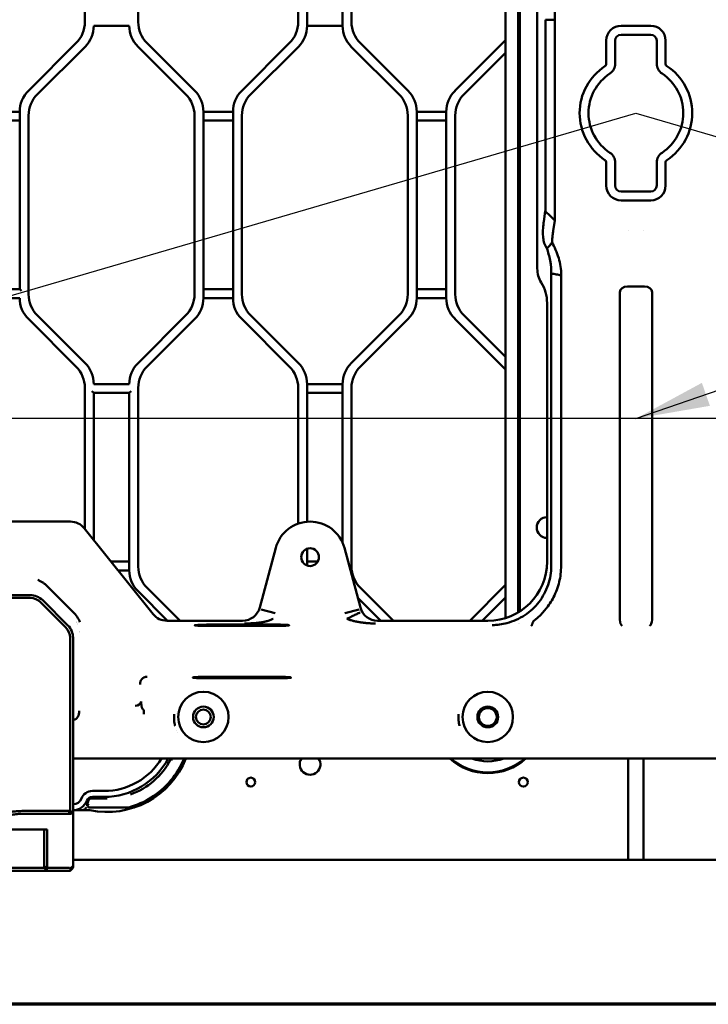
# Model space of a CAD drawing. Header units: millimetres. Extents: x 0 to 14369, y -869 to 2970.
# Tile 8 of 256: x 434 to 667, y 100 to 433. Entities that reach past the tile are written whole.
import ezdxf

# ---------------------------------------------------------------- set-up
doc = ezdxf.new("R2010")
doc.units = ezdxf.units.MM
doc.header["$LTSCALE"] = 10
doc.layers.get('0').update_dxf_attribs({"lineweight": 25})
for name, color, linetype, lineweight in [('Rahmen (ISO)', 7, 'Continuous', 70), ('Sichtbar (ISO)', 7, 'Continuous', 50), ('Skizziergeometrie (ISO)', 7, 'Continuous', 25), ('Symbol (ISO)', 7, 'Continuous', 25)]:
    doc.layers.add(name, color=color, linetype=linetype, lineweight=lineweight)
doc.styles.add('Notiztext (DIN)', font='isocpeur.ttf')
doc.dimstyles.new('Standard - Methode 2a (DIN)$7', dxfattribs={"dimscale": 10, "dimtxt": 3.5, "dimasz": 2.5, "dimexe": 3.175, "dimexo": 0.8, "dimgap": 0.8, "dimtad": 1, "dimtih": 1, "dimtoh": 1, "dimrnd": 1e-08, "dimtxsty": 'Notiztext (DIN)', "dimcen": 0.09, "dimdle": 10, "dimclrd": 256, "dimclre": 256, "dimclrt": 256, "dimazin": 2, "dimtfac": 1, "dimtmove": 0, "dimatfit": 3, "dimfxl": 1, "dimtolj": 1, "dimlwd": -1, "dimlwe": -1, "dimarcsym": 0})

# ---------------------------------------------------------------- blocks, each defined once
blk = doc.blocks.new('Ränder Vorgaberahmen')
at = {"layer": 'Rahmen (ISO)', "flags": 128}
blk.add_lwpolyline([(10, 10), (10, 287), (410, 287), (410, 10), (10, 10)], dxfattribs=at)

msp = doc.modelspace()

# ---------------------------------------------------------------- linework, layer by layer
at = {"layer": 'Sichtbar (ISO)'}
for p, q in [((456.235, 492.307), (456.235, 431.834)), ((456.235, 431.834), (456.235, 492.307)), ((474.235, 431.834), (474.235, 492.307)), ((474.235, 492.307), (474.235, 431.834)), ((528.235, 492.307), (528.235, 431.834)), ((528.235, 431.834), (528.235, 492.307)), ((531.235, 430.591), (531.235, 493.55)), ((531.235, 493.55), (531.235, 430.591)), ((543.235, 493.55), (543.235, 430.591)), ((543.235, 430.591), (543.235, 493.55)), ((546.235, 431.834), (546.235, 492.307)), ((546.235, 492.307), (546.235, 431.834)), ((603.086, 482.426), (603.086, 232.759)), ((598.235, 481.182), (598.235, 230.488)), ((598.235, 230.488), (598.235, 481.182)), ((602.435, 232.356), (602.435, 482.172)), ((602.435, 482.172), (602.435, 232.356)), ((608.935, 453.605), (608.935, 348.536)), ((611.703, 369.535), (611.703, 432.635)), ((611.703, 432.635), (614.869, 432.635)), ((614.869, 432.635), (614.869, 369.506)), ((459.235, 430.591), (471.235, 430.591)), ((531.235, 430.591), (543.235, 430.591)), ((543.235, 430.591), (531.235, 430.591)), ((647.235, 430.571), (637.235, 430.571)), ((637.235, 427.571), (647.235, 427.571)), ((453.306, 424.763), (437.163, 408.621)), ((437.163, 408.621), (453.306, 424.763)), ((440.163, 407.378), (456.306, 423.52)), ((440.163, 407.378), (456.306, 423.52)), ((474.163, 423.52), (490.306, 407.378)), ((474.163, 423.52), (490.306, 407.378)), ((493.306, 408.621), (477.163, 424.763)), ((477.163, 424.763), (493.306, 408.621)), ((525.306, 424.763), (509.163, 408.621)), ((509.163, 408.621), (525.306, 424.763)), ((512.163, 407.378), (528.306, 423.52)), ((528.306, 423.52), (512.163, 407.378)), ((546.163, 423.52), (562.306, 407.378)), ((562.306, 407.378), (546.163, 423.52)), ((565.306, 408.621), (549.163, 424.763)), ((549.163, 424.763), (565.306, 408.621)), ((598.235, 425.692), (581.163, 408.621)), ((581.163, 408.621), (598.235, 425.692)), ((632.235, 417.774), (632.235, 425.571)), ((635.235, 425.571), (635.235, 417.774)), ((649.235, 417.774), (649.235, 425.571)), ((652.235, 425.571), (652.235, 417.774)), ((584.163, 407.378), (598.235, 421.449)), ((598.235, 421.449), (584.163, 407.378)), ((434.235, 401.55), (424.235, 401.55)), ((424.235, 401.55), (434.235, 401.55)), ((434.235, 401.55), (434.235, 341.591)), ((434.235, 341.591), (434.235, 401.55)), ((437.235, 339.834), (437.235, 400.307)), ((437.235, 339.834), (437.235, 400.307)), ((493.235, 400.307), (493.235, 339.834)), ((493.235, 400.307), (493.235, 339.834)), ((496.235, 338.591), (496.235, 401.55)), ((506.235, 401.55), (496.235, 401.55)), ((496.235, 401.55), (496.235, 338.591)), ((496.235, 401.55), (506.235, 401.55)), ((506.235, 401.55), (506.235, 338.591)), ((506.235, 338.591), (506.235, 401.55)), ((509.235, 339.834), (509.235, 400.307)), ((509.235, 400.307), (509.235, 339.834)), ((565.235, 400.307), (565.235, 339.834)), ((565.235, 339.834), (565.235, 400.307)), ((568.235, 338.591), (568.235, 401.55)), ((578.235, 401.55), (568.235, 401.55)), ((568.235, 401.55), (568.235, 338.591)), ((568.235, 401.55), (578.235, 401.55)), ((578.235, 401.55), (578.235, 338.591)), ((578.235, 338.591), (578.235, 401.55)), ((581.235, 339.834), (581.235, 400.307)), ((581.235, 400.307), (581.235, 339.834)), ((424.235, 398.55), (434.235, 398.55)), ((434.235, 398.55), (424.235, 398.55)), ((496.235, 398.55), (506.235, 398.55)), ((506.235, 398.55), (496.235, 398.55)), ((568.235, 398.55), (578.235, 398.55)), ((578.235, 398.55), (568.235, 398.55)), ((632.235, 376.571), (632.235, 384.367)), ((635.235, 384.367), (635.235, 376.571)), ((649.235, 376.571), (649.235, 384.367)), ((652.235, 384.367), (652.235, 376.571)), ((647.235, 374.571), (637.235, 374.571)), ((637.235, 371.571), (647.235, 371.571)), ((611.145, 364.463), (611.646, 367.939)), ((611.646, 367.939), (613.353, 366.25)), ((613.353, 366.25), (614.812, 364.808)), ((614.812, 364.808), (614.311, 361.332)), ((639.635, 361.33), (639.635, 361.332)), ((644.835, 361.332), (644.835, 361.33)), ((434.235, 341.591), (424.235, 341.591)), ((434.835, 340.991), (434.235, 341.591)), ((506.235, 341.591), (496.235, 341.591)), ((496.235, 341.591), (506.235, 341.591)), ((578.235, 341.591), (568.235, 341.591)), ((568.235, 341.591), (578.235, 341.591)), ((613.65, 248.133), (613.65, 342.538)), ((616.977, 248.133), (616.977, 342.538)), ((636.797, 340.611), (636.797, 229.917)), ((639.626, 342.535), (639.626, 342.535)), ((644.874, 342.536), (644.874, 342.536)), ((645.055, 342.536), (645.096, 342.535)), ((647.672, 229.917), (647.672, 340.611)), ((424.235, 338.591), (434.235, 338.591)), ((496.235, 338.591), (506.235, 338.591)), ((506.235, 338.591), (496.235, 338.591)), ((568.235, 338.591), (578.235, 338.591)), ((578.235, 338.591), (568.235, 338.591)), ((612.235, 249.549), (612.235, 336.897)), ((456.306, 316.621), (440.163, 332.763)), ((456.306, 316.621), (440.163, 332.763)), ((490.306, 332.763), (474.163, 316.621)), ((490.306, 332.763), (474.163, 316.621)), ((528.306, 316.621), (512.163, 332.763)), ((512.163, 332.763), (528.306, 316.621)), ((562.306, 332.763), (546.163, 316.621)), ((546.163, 316.621), (562.306, 332.763)), ((598.235, 318.692), (584.163, 332.763)), ((584.163, 332.763), (598.235, 318.692)), ((437.163, 331.52), (453.306, 315.378)), ((437.163, 331.52), (453.306, 315.378)), ((477.163, 315.378), (493.306, 331.52)), ((493.306, 331.52), (477.163, 315.378)), ((509.163, 331.52), (525.306, 315.378)), ((525.306, 315.378), (509.163, 331.52)), ((549.163, 315.378), (565.306, 331.52)), ((565.306, 331.52), (549.163, 315.378)), ((581.163, 331.52), (598.235, 314.449)), ((598.235, 314.449), (581.163, 331.52)), ((471.235, 309.55), (459.235, 309.55)), ((531.235, 263.029), (531.235, 309.55)), ((543.235, 309.55), (531.235, 309.55)), ((531.235, 309.55), (531.235, 263.029)), ((531.235, 309.55), (543.235, 309.55)), ((543.235, 309.55), (543.235, 255.866)), ((543.235, 255.866), (543.235, 309.55)), ((456.235, 308.307), (456.235, 260.571)), ((456.235, 308.307), (456.235, 260.571)), ((458.635, 307.15), (459.235, 306.55)), ((459.235, 256.821), (459.235, 306.55)), ((459.235, 306.55), (459.235, 256.821)), ((459.235, 306.55), (471.235, 306.55)), ((471.235, 306.55), (471.835, 307.15)), ((471.235, 306.55), (471.235, 246.591)), ((471.235, 246.591), (471.235, 306.55)), ((474.235, 247.834), (474.235, 308.307)), ((474.235, 308.307), (474.235, 247.834)), ((528.235, 308.307), (528.235, 262.384)), ((528.235, 262.384), (528.235, 308.307)), ((531.235, 306.55), (543.235, 306.55)), ((543.235, 306.55), (531.235, 306.55)), ((546.235, 247.834), (546.235, 308.307)), ((546.235, 308.307), (546.235, 247.834)), ((451.355, 263.071), (328.427, 263.071)), ((479.231, 231.825), (456.033, 260.822)), ((520.643, 254.176), (515.242, 234.017)), ((531.235, 248.242), (531.235, 253.899)), ((531.235, 253.899), (531.235, 248.242)), ((549.227, 234.017), (543.826, 254.176)), ((471.235, 249.591), (465.018, 249.591)), ((465.018, 249.591), (471.235, 249.591)), ((534.845, 249.591), (531.235, 249.591)), ((531.235, 249.591), (534.845, 249.591)), ((467.418, 246.591), (471.235, 246.591)), ((471.235, 246.591), (467.418, 246.591)), ((443.538, 241.231), (452.402, 232.367)), ((474.163, 239.52), (484.108, 229.576)), ((484.108, 229.576), (474.163, 239.52)), ((488.35, 229.576), (477.163, 240.763)), ((477.163, 240.763), (488.35, 229.576)), ((560.35, 229.576), (549.163, 240.763)), ((549.163, 240.763), (560.35, 229.576)), ((598.235, 241.692), (586.119, 229.576)), ((586.119, 229.576), (598.235, 241.692)), ((437.749, 238.271), (346.72, 238.271)), ((437.749, 237.271), (346.72, 237.271)), ((450.477, 228.028), (441.992, 236.513)), ((548.334, 237.349), (556.108, 229.576)), ((556.108, 229.576), (548.334, 237.349)), ((590.361, 229.576), (598.235, 237.449)), ((598.235, 237.449), (590.361, 229.576)), ((441.285, 235.806), (449.77, 227.321)), ((448.656, 236.113), (448.656, 236.113)), ((448.656, 236.113), (448.656, 236.113)), ((450.777, 233.992), (450.777, 233.992)), ((450.777, 233.992), (450.777, 233.992)), ((515.695, 233.427), (520.518, 232.134)), ((548.774, 233.427), (543.951, 232.134)), ((509.454, 229.576), (483.909, 229.576)), ((592.262, 229.576), (555.015, 229.576)), ((497.235, 228.266), (521.235, 228.266)), ((521.235, 227.847), (497.235, 227.847)), ((602.435, 228.811), (602.435, 228.814)), ((602.435, 228.814), (602.435, 228.811)), ((603.086, 228.813), (603.086, 228.81)), ((451.235, 189.094), (451.235, 223.785)), ((452.235, 189.094), (452.235, 223.785)), ((497.235, 210.628), (521.235, 210.628)), ((521.235, 210.146), (497.235, 210.146)), ((476.184, 199.42), (476.184, 198.006)), ((487.235, 198.282), (487.235, 198.296)), ((451.235, 189.094), (451.235, 187.946)), ((451.235, 186.408), (451.235, 187.946)), ((451.235, 185.261), (451.235, 186.408)), ((452.235, 189.094), (452.235, 188.52)), ((452.235, 186.982), (452.235, 188.52)), ((452.235, 185.261), (452.235, 186.982)), ((451.235, 175.07), (451.235, 185.261)), ((452.235, 175.07), (452.235, 185.261)), ((452.235, 183.071), (832.235, 183.071)), ((639.635, 148.771), (639.635, 183.071)), ((644.835, 183.071), (644.835, 148.771)), ((485.117, 182.671), (485.788, 182.671)), ((485.788, 182.671), (485.117, 182.671)), ((451.235, 165.481), (451.235, 175.07)), ((452.235, 164.491), (452.235, 175.07)), ((458.773, 172.071), (462.735, 172.071)), ((458.773, 170.071), (462.735, 170.071)), ((457.97, 166.513), (470.858, 166.513)), ((470.858, 166.513), (457.97, 166.513)), ((463.735, 169.571), (458.419, 169.571)), ((458.419, 169.571), (463.735, 169.571)), ((470.858, 166.513), (472.999, 166.513)), ((472.999, 166.513), (470.858, 166.513)), ((450.821, 165.331), (435.935, 165.331)), ((435.935, 164.395), (450.986, 164.395)), ((452.235, 165.571), (457.907, 165.571)), ((452.235, 164.491), (452.235, 146.529)), ((425.935, 159.071), (435.935, 159.071)), ((443.535, 159.071), (435.935, 159.071)), ((442.535, 146.778), (442.535, 159.071)), ((443.535, 159.071), (443.535, 146.071)), ((442.535, 146.778), (442.535, 146.071)), ((443.388, 145.924), (442.535, 146.778)), ((452.059, 146.602), (451.41, 145.953)), ((644.835, 148.771), (452.235, 148.771)), ((452.235, 146.529), (452.235, 146.319)), ((832.235, 148.771), (639.635, 148.771)), ((424.935, 145.071), (443.535, 145.071)), ((425.935, 146.071), (442.535, 146.071)), ((442.535, 146.071), (443.388, 145.217)), ((443.388, 145.924), (443.535, 146.071)), ((443.388, 145.217), (443.388, 145.924)), ((443.535, 145.071), (443.388, 145.217)), ((450.986, 146.071), (443.535, 146.071)), ((450.986, 145.071), (443.535, 145.071)), ((451.381, 145.922), (451.381, 145.219)), ((451.41, 145.246), (452.059, 145.895))]:
    msp.add_line(p, q, dxfattribs=at)
for centre, radius in [((532.235, 251.071), 3), ((496.235, 197.071), 8.5), ((592.235, 197.071), 8.5), ((496.235, 197.071), 3.5), ((592.235, 197.071), 3.5), ((592.235, 197.071), 3), ((496.235, 197.071), 2.5), ((512.235, 175.071), 1.5), ((604.235, 175.071), 1.5)]:
    msp.add_circle(centre, radius, dxfattribs=at)
for centre, radius, start, end in [((446.235, 431.834), 10, 315, 0), ((446.235, 431.834), 10, 315, 0), ((449.235, 430.591), 10, 315, 0), ((449.235, 430.591), 10, 315, 0), ((481.235, 430.591), 10, 180, 225), ((481.235, 430.591), 10, 180, 225), ((484.235, 431.834), 10, 180, 225), ((484.235, 431.834), 10, 180, 225), ((518.235, 431.834), 10, 315, 0), ((518.235, 431.834), 10, 315, 0), ((521.235, 430.591), 10, 315, 0), ((521.235, 430.591), 10, 315, 0), ((553.235, 430.591), 10, 180, 225), ((553.235, 430.591), 10, 180, 225), ((556.235, 431.834), 10, 180, 225), ((556.235, 431.834), 10, 180, 225), ((637.235, 425.571), 5, 90, 180), ((647.235, 425.571), 5, 0, 90), ((637.235, 425.571), 2, 90, 179.99999), ((647.235, 425.571), 2, 0, 90), ((642.235, 401.071), 19, 123.36701, 236.63299), ((631.235, 417.774), 1, 303.36701, 0), ((631.235, 417.774), 4, 303.99093, 0), ((653.235, 417.774), 4, 180, 236.63299), ((653.235, 417.774), 1, 180, 234.64979), ((642.235, 401.071), 19, 303.45549, 56.73738), ((642.235, 401.071), 16, 123.21103, 236.78896), ((642.235, 401.071), 16, 303.36701, 56.63299), ((444.235, 401.55), 10, 135, 180), ((444.235, 401.55), 10, 135, 180), ((447.235, 400.307), 10, 135, 180), ((447.235, 400.307), 10, 135, 180), ((483.235, 400.307), 10, 0, 45), ((483.235, 400.307), 10, 0, 45), ((486.235, 401.55), 10, 0, 45), ((486.235, 401.55), 10, 0, 45), ((516.235, 401.55), 10, 135, 180), ((516.235, 401.55), 10, 135, 180), ((519.235, 400.307), 10, 135, 180), ((519.235, 400.307), 10, 135, 180), ((555.235, 400.307), 10, 0, 45), ((555.235, 400.307), 10, 0, 45), ((558.235, 401.55), 10, 0, 45), ((558.235, 401.55), 10, 0, 45), ((588.235, 401.55), 10, 135, 180), ((588.235, 401.55), 10, 135, 180), ((591.235, 400.307), 10, 135, 180), ((591.235, 400.307), 10, 135, 180), ((631.235, 384.367), 4, 0, 56.00909), ((653.235, 384.367), 4, 123.36701, 180), ((631.235, 384.367), 1, 0, 56.63299), ((653.235, 384.367), 1, 121.68609, 180), ((637.235, 376.571), 5, 180, 270), ((637.235, 376.571), 2, 180, 270), ((647.235, 376.571), 2, 270, 0), ((647.235, 376.571), 5, 270, 0), ((447.235, 339.834), 10, 180, 225), ((447.235, 339.834), 10, 180, 225), ((483.235, 339.834), 10, 315, 0), ((483.235, 339.834), 10, 315, 0), ((519.235, 339.834), 10, 180, 225), ((519.235, 339.834), 10, 180, 225), ((555.235, 339.834), 10, 315, 0), ((555.235, 339.834), 10, 315, 0), ((591.235, 339.834), 10, 180, 225), ((591.235, 339.834), 10, 180, 225), ((444.235, 338.591), 10, 180, 225), ((444.235, 338.591), 10, 180, 225), ((486.235, 338.591), 10, 315, 0), ((486.235, 338.591), 10, 315, 0), ((516.235, 338.591), 10, 180, 225), ((516.235, 338.591), 10, 180, 225), ((558.235, 338.591), 10, 315, 0), ((558.235, 338.591), 10, 315, 0), ((588.235, 338.591), 10, 180, 225), ((588.235, 338.591), 10, 180, 225), ((449.235, 309.55), 10, 0, 45), ((449.235, 309.55), 10, 0, 45), ((481.235, 309.55), 10, 135, 180), ((481.235, 309.55), 10, 135, 180), ((521.235, 309.55), 10, 0, 45), ((521.235, 309.55), 10, 0, 45), ((553.235, 309.55), 10, 135, 180), ((553.235, 309.55), 10, 135, 180), ((446.235, 308.307), 10, 0, 45), ((446.235, 308.307), 10, 0, 45), ((484.235, 308.307), 10, 135, 180), ((484.235, 308.307), 10, 135, 180), ((518.235, 308.307), 10, 0, 45), ((518.235, 308.307), 10, 0, 45), ((556.235, 308.307), 10, 135, 180), ((556.235, 308.307), 10, 135, 180), ((532.235, 251.071), 12, 15, 165), ((612.235, 261.071), 3.5, 90, 270), ((612.235, 261.071), 3.5, 90, 270), ((481.235, 246.591), 10, 180, 225), ((481.235, 246.591), 10, 180, 225), ((484.235, 247.834), 10, 180, 225), ((484.235, 247.834), 10, 180, 225), ((556.235, 247.834), 10, 180, 225), ((556.235, 247.834), 10, 180, 225), ((437.749, 232.271), 6, 45, 90), ((437.749, 232.271), 5, 45, 90), ((446.235, 223.785), 5, 0, 45), ((446.235, 223.785), 6, 0, 45), ((452.235, 223.571), 5.5, 76.87923, 76.88058), ((452.235, 223.571), 5.5, 76.87923, 76.88058), ((452.235, 223.571), 5, 72.73789, 72.74086), ((452.235, 223.571), 3, 46.56699, 46.56877), ((496.235, 197.071), 9, 171.25736, 171.29791), ((496.235, 197.071), 9, 171.25736, 171.29791), ((496.235, 197.071), 9, 8.70636, 8.74432), ((496.235, 197.071), 9, 8.70636, 8.74432), ((462.735, 194.571), 24.5, 355.517, 355.52373), ((463.735, 193.571), 24, 355.51437, 355.51708), ((463.735, 193.571), 24, 355.51437, 355.51708), ((463.735, 193.571), 28.6, 258.24311, 338.4611), ((462.735, 194.571), 22.5, 270, 329.26213), ((462.735, 194.571), 24.5, 270, 332.00544), ((463.735, 193.571), 28, 301.99708, 337.97569), ((463.735, 193.571), 28, 301.99708, 337.97569), ((463.735, 193.571), 24, 332.98867, 334.05552), ((463.735, 193.571), 24, 332.98867, 334.05552), ((532.235, 181.071), 3.5, 145.1501, 34.8499), ((532.235, 181.071), 3.5, 145.1501, 34.8499), ((592.235, 197.071), 19, 227.4631, 312.5369), ((592.235, 197.071), 18.76, 228.26818, 311.73182), ((592.235, 197.071), 18.76, 228.26818, 311.73182), ((592.235, 197.071), 15, 248.96053, 291.03947), ((592.235, 197.071), 15, 248.96053, 291.03947), ((463.735, 193.571), 24, 289.1603, 332.98867), ((463.735, 193.571), 24, 289.16678, 332.98867), ((458.773, 168.071), 4, 90, 159.07517), ((458.773, 168.071), 2, 90, 159.07517), ((471.809, 170.333), 0.6, 109.1603, 109.32661), ((463.735, 193.571), 24, 289.16362, 289.16678), ((452.235, 170.571), 3, 270, 339.07517), ((452.235, 170.571), 5, 270, 339.07517), ((470.858, 167.113), 0.6, 270, 285.06855), ((470.858, 167.113), 0.6, 270, 285.06855), ((450.986, 145.471), 0.6, 48.83032, 90), ((450.986, 145.671), 0.6, 270, 311.16968), ((450.986, 145.671), 0.6, 311.16968, 315), ((451.635, 146.319), 0.6, 315, 0)]:
    msp.add_arc(centre, radius, start, end, dxfattribs=at)
for centre, major_axis, ratio, start_param, end_param in [((616.946, 348.689), (-1.215, -8.437), 0.9385552, 4.8646179, 5.4468703), ((600.218, 336.668), (1.822, 12.655), 0.9385552, 4.8646178, 5.4468703), ((639.626, 340.535), (-2.826, 0.148), 0.7066218, 4.823319, 6.3196), ((644.843, 340.535), (2.826, 0.148), 0.7066218, 6.2468252, 7.7275097), ((451.347, 257.062), (2.604, 5.417), 0.9983138, 5.835934, 6.7305544), ((592.207, 249.603), (14.181, -14.181), 0.9972647, 5.4991567, 7.0672139), ((509.442, 235.584), (-3.661, 4.77), 0.9978252, 2.4881454, 3.79504), ((555.028, 235.584), (3.661, 4.77), 0.9978252, 2.4881454, 3.79504), ((483.918, 235.584), (-2.604, -5.417), 0.9983138, 5.8358162, 6.7304027), ((637.626, 229.902), (0.052, -2), 0.4138119, 4.693879, 6.2199898), ((646.843, 229.902), (-0.052, -2), 0.4138119, 0.0631955, 1.5893062), ((497.235, 228.056), (-4, 0), 0.0524078, 4.712389, 7.8539816), ((521.235, 228.056), (-4, 0), 0.0524078, 1.5707963, 4.712389), ((473.188, 202.263), (1.997, 0.105), 0.7066218, 4.6753742, 6.2091541), ((453.763, 197.176), (0.0075, -0.0985), 0.6924122, 6.175462, 7.4279958), ((466.172, 187.973), (22.736, 9.899), 0.8829425, 4.5454955, 4.879449), ((453.037, 170.253), (-1.859, -4.697), 0.9179716, 1.4479606, 1.6406697), ((453.321, 170.12), (1.868, 4.507), 0.886251, 4.6031408, 4.8026863), ((450.986, 165.261), (0, -0.866), 0.6932373, 6.2831518, 6.4564347), ((451.635, 165.105), (0.598, -0.618), 0.0706604, 5.5704175, 6.356029), ((451.635, 145.329), (0.554, 1.338), 0.1715729, 5.8904877, 6.676023), ((451.635, 145.329), (0.554, 1.338), 0.1715729, 5.7279146, 5.8904877), ((451.638, 146.319), (0.051, -0.596), 0.9970634, 1.4846806, 1.6477292), ((450.986, 144.681), (0.554, 1.338), 0.1715729, 0.3927076, 0.4595507)]:
    msp.add_ellipse(centre, major_axis=major_axis, ratio=ratio, start_param=start_param, end_param=end_param, dxfattribs=at)
for points, knots in [([(614.812, 437.333), (614.821, 437.159), (614.837, 436.913), (614.865, 436.293), (614.877, 435.922), (614.887, 435.084), (614.885, 434.622), (614.876, 433.649), (614.869, 433.143), (614.869, 432.635)], [-0.30603638, -0.30603638, -0.30603638, -0.30603638, -0.22974126, -0.22974126, -0.15302625, -0.15302625, -0.07630703, -0.07630703, -0.000001, -0.000001, -0.000001, -0.000001]), ([(611.646, 367.939), (611.664, 368.084), (611.679, 368.287), (611.689, 368.555), (611.699, 368.823), (611.704, 369.155), (611.703, 369.535)], [0, 0, 0, 0, 0.5, 0.5, 0.5, 0.99999585, 0.99999585, 0.99999585, 0.99999585]), ([(614.869, 369.506), (614.869, 368.998), (614.876, 368.492), (614.885, 367.519), (614.887, 367.057), (614.877, 366.219), (614.865, 365.848), (614.837, 365.228), (614.821, 364.982), (614.812, 364.808)], [-0.30604565, -0.30604565, -0.30604565, -0.30604565, -0.22973929, -0.22973929, -0.15301662, -0.15301662, -0.07630059, -0.07630059, -0.000001, -0.000001, -0.000001, -0.000001]), ([(610.909, 362.252), (610.946, 362.707), (610.984, 363.12), (611.064, 363.864), (611.104, 364.175), (611.145, 364.463)], [-0.2557692, -0.2557692, -0.2557692, -0.2557692, -0.12639908, -0.12639908, -0.000001, -0.000001, -0.000001, -0.000001]), ([(611.967, 355.769), (611.796, 356.03), (611.631, 356.335), (611.351, 357.023), (611.252, 357.335), (611.014, 358.252), (610.932, 358.852), (610.808, 360.36), (610.84, 361.359), (610.909, 362.252)], [-0.52044928, -0.52044928, -0.52044928, -0.52044928, -0.44149976, -0.44149976, -0.37619178, -0.37619178, -0.24320701, -0.24320701, -0.00029964, -0.00029964, -0.00029964, -0.00029964]), ([(614.314, 361.332), (614.241, 360.893), (614.171, 360.344), (614.038, 359.035), (613.976, 358.279), (613.918, 357.431)], [0.00012282, 0.00012282, 0.00012282, 0.00012282, 0.19145634, 0.19145634, 0.38249173, 0.38249173, 0.38249173, 0.38249173]), ([(612.183, 355.417), (612.406, 355.606), (612.746, 355.889), (613.283, 356.515), (613.423, 356.693), (613.683, 357.059), (613.803, 357.244), (613.918, 357.431)], [0.000001, 0.000001, 0.000001, 0.000001, 0.07544363, 0.07544363, 0.10453686, 0.10453686, 0.13386958, 0.13386958, 0.13386958, 0.13386958]), ([(613.918, 357.431), (614.328, 356.671), (614.739, 355.838), (615.503, 354.048), (615.86, 353.086), (616.417, 351.173), (616.635, 350.236), (616.931, 348.291), (617.006, 347.301), (617, 346.281)], [0.00000262, 0.00000262, 0.00000262, 0.00000262, 0.18139082, 0.18139082, 0.36124359, 0.36124359, 0.51651495, 0.51651495, 0.67153869, 0.67153869, 0.67153869, 0.67153869]), ([(612.183, 355.417), (612.16, 355.457), (612.136, 355.496), (612.113, 355.536), (612.089, 355.575), (612.065, 355.614), (612.04, 355.653), (612.016, 355.692), (611.992, 355.73), (611.967, 355.769)], [0, 0, 0, 0, 0.33333333, 0.33333333, 0.33333333, 0.66666667, 0.66666667, 0.66666667, 0.99950082, 0.99950082, 0.99950082, 0.99950082]), ([(613.671, 346.875), (613.69, 348.026), (613.599, 349.499), (612.981, 352.776), (612.593, 354.153), (612.183, 355.417)], [0.000001, 0.000001, 0.000001, 0.000001, 0.18075018, 0.18075018, 0.33597407, 0.33597407, 0.33597407, 0.33597407]), ([(613.65, 342.538), (613.65, 343.265), (613.652, 343.992), (613.659, 345.44), (613.664, 346.16), (613.671, 346.875)], [-0.21823034, -0.21823034, -0.21823034, -0.21823034, -0.10911701, -0.10911701, -0.000001, -0.000001, -0.000001, -0.000001]), ([(617, 346.281), (616.991, 346.283), (616.983, 346.284), (616.44, 346.381), (615.908, 346.476), (614.78, 346.677), (614.226, 346.776), (613.671, 346.875)], [-0.00153804, -0.00153804, -0.00153804, -0.00153804, 0, 0, 0.10825294, 0.10825294, 0.21297278, 0.21297278, 0.21297278, 0.21297278]), ([(617, 346.281), (616.999, 345.664), (616.993, 345.042), (616.983, 343.792), (616.979, 343.165), (616.978, 342.538)], [0.00016862, 0.00016862, 0.00016862, 0.00016862, 0.09438252, 0.09438252, 0.18843445, 0.18843445, 0.18843445, 0.18843445]), ([(639.423, 342.537), (639.456, 342.538), (639.488, 342.538), (639.52, 342.538), (639.555, 342.538), (639.59, 342.538), (639.626, 342.535)], [0.72929641, 0.72929641, 0.72929641, 0.72929641, 0.734105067, 0.734105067, 0.734105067, 0.739352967, 0.739352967, 0.739352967, 0.739352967]), ([(644.874, 342.536), (644.899, 342.538), (644.924, 342.538), (644.948, 342.538), (644.984, 342.538), (645.019, 342.538), (645.055, 342.536)], [0.7303699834, 0.7303699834, 0.7303699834, 0.7303699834, 0.7340770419, 0.7340770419, 0.7340770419, 0.7393560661, 0.7393560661, 0.7393560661, 0.7393560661]), ([(598.699, 228.799), (600.844, 229.354), (602.882, 230.261), (606.544, 232.69), (608.148, 234.182), (610.822, 237.639), (611.868, 239.582), (613.29, 243.743), (613.651, 245.931), (613.65, 248.133)], [0.000001, 0.000001, 0.000001, 0.000001, 0.3323654, 0.3323654, 0.6589076, 0.6589076, 0.9879336, 0.9879336, 1.3182608, 1.3182608, 1.3182608, 1.3182608]), ([(616.977, 248.133), (616.971, 247.207), (616.917, 246.282), (616.702, 244.458), (616.543, 243.564), (615.899, 240.883), (615.258, 239.168), (614.046, 236.803), (613.634, 236.09), (612.4, 234.194), (610.873, 232.096), (608.194, 229.909)], [-2.1307162, -2.1307162, -2.1307162, -2.1307162, -1.7992446, -1.7992446, -1.4738696, -1.4738696, -0.81297, -0.81297, -0.5187737, -0.5187737, -0.0000089, -0.0000089, -0.0000089, -0.0000089]), ([(443.538, 241.231), (443.306, 241.462), (443.064, 241.682), (442.811, 241.89), (442.559, 242.097), (442.296, 242.292), (442.025, 242.474), (441.753, 242.655), (441.473, 242.824), (441.185, 242.978), (440.897, 243.132), (440.601, 243.272), (440.299, 243.397)], [0.00000009, 0.00000009, 0.00000009, 0.00000009, 0.25, 0.25, 0.25, 0.5, 0.5, 0.5, 0.75, 0.75, 0.75, 1, 1, 1, 1]), ([(454.568, 229.128), (454.565, 229.136), (454.561, 229.145), (454.309, 229.746), (454.003, 230.317), (453.182, 231.544), (452.723, 232.046), (452.402, 232.367)], [-0.12157853, -0.12157853, -0.12157853, -0.12157853, -0.1208316, -0.1208316, -0.06799078, -0.06799078, -0.00000868, -0.00000868, -0.00000868, -0.00000868]), ([(519.826, 230.256), (519.777, 230.236), (519.678, 230.195), (519.527, 230.133), (519.226, 230.024), (518.662, 229.776), (518.125, 229.566), (517.519, 229.404), (517.215, 229.322), (516.897, 229.267), (516.298, 229.138), (515.7, 229.016), (515.089, 228.924), (513.828, 228.801), (512.668, 228.722), (511.424, 228.688), (510.795, 228.667), (510.473, 228.662), (510.261, 228.659), (510.159, 228.658)], [0, 0, 0, 0, 0.0317372, 0.0634456, 0.1082296, 0.1712505, 0.2343475, 0.2976053, 0.3423263, 0.3871261, 0.4503473, 0.5137723, 0.5772701, 0.6670867, 0.7569452, 0.8465824, 0.9101503, 0.9550837, 1, 1, 1, 1]), ([(549.151, 232.4), (549.134, 232.393), (549.044, 232.35), (548.743, 232.206), (548.288, 231.989), (547.704, 231.708), (547.023, 231.376), (546.267, 231.012), (545.469, 230.601), (544.911, 230.383), (544.643, 230.256)], [0, 0, 0, 0, 0.124114, 0.2482852, 0.3737381, 0.5005443, 0.6275216, 0.753402, 0.8780207, 1, 1, 1, 1]), ([(553.17, 228.685), (553.139, 228.686), (553.108, 228.687), (553.077, 228.689), (552.666, 228.706), (552.256, 228.73), (551.846, 228.761), (551.437, 228.792), (551.028, 228.83), (550.62, 228.875), (550.416, 228.898), (550.213, 228.922), (550.009, 228.949), (549.807, 228.975), (549.604, 229.003), (549.401, 229.032), (549.199, 229.062), (548.997, 229.093), (548.795, 229.126), (548.594, 229.159), (548.393, 229.195), (548.192, 229.233), (547.991, 229.27), (547.791, 229.31), (547.591, 229.353), (547.392, 229.396), (547.193, 229.442), (546.994, 229.49), (546.895, 229.514), (546.796, 229.539), (546.697, 229.565), (546.598, 229.591), (546.499, 229.618), (546.401, 229.646), (546.203, 229.701), (546.006, 229.76), (545.811, 229.823), (545.614, 229.887), (545.419, 229.954), (545.225, 230.026), (545.127, 230.062), (545.03, 230.1), (544.934, 230.138), (544.885, 230.157), (544.837, 230.176), (544.788, 230.196), (544.74, 230.216), (544.692, 230.236), (544.643, 230.256)], [0.11645605, 0.11645605, 0.11645605, 0.11645605, 0.12594816, 0.12594816, 0.12594816, 0.25194697, 0.25194697, 0.25194697, 0.37762054, 0.37762054, 0.37762054, 0.44025254, 0.44025254, 0.44025254, 0.50272143, 0.50272143, 0.50272143, 0.56502344, 0.56502344, 0.56502344, 0.62716869, 0.62716869, 0.62716869, 0.68918419, 0.68918419, 0.68918419, 0.75111836, 0.75111836, 0.75111836, 0.78207852, 0.78207852, 0.78207852, 0.8130493, 0.8130493, 0.8130493, 0.87507832, 0.87507832, 0.87507832, 0.93734404, 0.93734404, 0.93734404, 0.96861548, 0.96861548, 0.96861548, 0.98429293, 0.98429293, 0.98429293, 1, 1, 1, 1]), ([(608.194, 229.909), (607.962, 229.722), (607.785, 229.545), (607.585, 229.296), (607.522, 229.207), (607.418, 229.022), (607.377, 228.927), (607.356, 228.833)], [0.000001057, 0.000001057, 0.000001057, 0.000001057, 0.044692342, 0.044692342, 0.068253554, 0.068253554, 0.09201755, 0.09201755, 0.09201755, 0.09201755]), ([(554.311, 228.658), (554.105, 228.66), (553.899, 228.663), (553.694, 228.668), (553.519, 228.672), (553.344, 228.678), (553.17, 228.685)], [0.00000025, 0.00000025, 0.00000025, 0.00000025, 0.06294055, 0.06294055, 0.06294055, 0.11645605, 0.11645605, 0.11645605, 0.11645605]), ([(593.721, 228.117), (593.731, 228.118), (593.741, 228.118), (594.558, 228.132), (595.376, 228.194), (597.038, 228.42), (597.872, 228.584), (598.699, 228.799)], [-0.00158986, -0.00158986, -0.00158986, -0.00158986, 0, 0, 0.126603, 0.126603, 0.25484431, 0.25484431, 0.25484431, 0.25484431]), ([(607.356, 228.833), (607.324, 228.697), (607.29, 228.573), (607.219, 228.353), (607.182, 228.256), (607.111, 228.097), (607.076, 228.034), (607.01, 227.942), (606.978, 227.914), (606.948, 227.905), (606.948, 227.905), (606.947, 227.904)], [0.000001, 0.000001, 0.000001, 0.000001, 0.024450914, 0.024450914, 0.048845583, 0.048845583, 0.072837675, 0.072837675, 0.097217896, 0.097217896, 0.097697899, 0.097697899, 0.097697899, 0.097697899]), ([(477.235, 210.665), (477.101, 210.665), (476.837, 210.641), (476.488, 210.552), (476.241, 210.449), (476.068, 210.358), (475.953, 210.288), (475.849, 210.218), (475.728, 210.126), (475.597, 210.011), (475.461, 209.869), (475.339, 209.718), (475.224, 209.549), (475.079, 209.29), (474.941, 208.932), (474.876, 208.563), (474.867, 208.31), (474.872, 208.171), (474.877, 208.104), (474.881, 208.071)], [0, 0, 0, 0, 0.0640771, 0.1259752, 0.186824, 0.2163436, 0.2446999, 0.2715485, 0.2971563, 0.3464062, 0.3959862, 0.4492493, 0.508624, 0.5735148, 0.714215, 0.8599918, 0.9313547, 0.9660922, 1, 1, 1, 1]), ([(497.235, 210.628), (496.917, 210.628), (496.599, 210.626), (495.977, 210.619), (495.674, 210.614), (494.835, 210.595), (494.34, 210.577), (493.509, 210.531), (493.181, 210.505), (492.739, 210.447), (492.628, 210.415), (492.641, 210.353), (492.764, 210.322), (493.23, 210.264), (493.568, 210.238), (494.415, 210.194), (494.917, 210.176), (496.028, 210.152), (496.629, 210.146), (497.235, 210.146)], [0.000001, 0.000001, 0.000001, 0.000001, 0.04765274, 0.04765274, 0.09524504, 0.09524504, 0.18461269, 0.18461269, 0.27400573, 0.27400573, 0.363371, 0.363371, 0.45268024, 0.45268024, 0.54187313, 0.54187313, 0.63090091, 0.63090091, 0.72123579, 0.72123579, 0.72123579, 0.72123579]), ([(521.235, 210.628), (521.84, 210.628), (522.442, 210.621), (523.552, 210.597), (524.054, 210.58), (524.901, 210.536), (525.24, 210.509), (525.705, 210.452), (525.828, 210.42), (525.841, 210.358), (525.73, 210.327), (525.288, 210.268), (524.96, 210.242), (524.13, 210.197), (523.634, 210.179), (522.795, 210.159), (522.492, 210.154), (521.87, 210.147), (521.552, 210.146), (521.235, 210.146)], [-0.72123579, -0.72123579, -0.72123579, -0.72123579, -0.63090091, -0.63090091, -0.54187313, -0.54187313, -0.45268024, -0.45268024, -0.363371, -0.363371, -0.27400573, -0.27400573, -0.18461269, -0.18461269, -0.09524504, -0.09524504, -0.04765274, -0.04765274, -0.000001, -0.000001, -0.000001, -0.000001]), ([(475.185, 202.263), (475.186, 202.225), (475.188, 202.146), (475.195, 201.987), (475.221, 201.625), (475.274, 201.222), (475.336, 200.865), (475.375, 200.67), (475.415, 200.498), (475.452, 200.358), (475.478, 200.275), (475.492, 200.236)], [0, 0, 0, 0, 0.03125, 0.0625, 0.125, 0.3125, 0.375, 0.4375, 0.5, 0.5625, 0.61915994, 0.61915994, 0.61915994, 0.61915994]), ([(475.492, 200.236), (475.494, 200.232), (475.503, 200.207), (475.52, 200.16), (475.548, 200.094), (475.573, 200.037), (475.596, 199.988), (475.62, 199.938), (475.652, 199.872), (475.698, 199.789), (475.751, 199.706), (475.813, 199.628), (475.934, 199.508), (476.063, 199.44), (476.184, 199.42)], [0.61915994, 0.61915994, 0.61915994, 0.61915994, 0.625, 0.65625, 0.6875, 0.71875, 0.734375, 0.75, 0.78125, 0.8125, 0.84375, 0.875, 0.90625, 1, 1, 1, 1]), ([(453.763, 197.077), (453.748, 197.052), (453.734, 197.028), (453.719, 197.003), (453.711, 196.991), (453.704, 196.978), (453.696, 196.965), (453.663, 196.909), (453.629, 196.851), (453.592, 196.797), (453.544, 196.725), (453.493, 196.654), (453.438, 196.589), (453.412, 196.558), (453.385, 196.529), (453.357, 196.501), (453.336, 196.48), (453.314, 196.459), (453.291, 196.439), (453.234, 196.389), (453.173, 196.346), (453.106, 196.307), (453.04, 196.268), (452.967, 196.233), (452.888, 196.202), (452.809, 196.172), (452.723, 196.147), (452.631, 196.129), (452.585, 196.12), (452.537, 196.112), (452.488, 196.106), (452.464, 196.102), (452.439, 196.099), (452.413, 196.096), (452.388, 196.094), (452.363, 196.091), (452.337, 196.089)], [0.00010809, 0.00010809, 0.00010809, 0.00010809, 0.04923388, 0.04923388, 0.04923388, 0.07376501, 0.07376501, 0.07376501, 0.18505693, 0.18505693, 0.18505693, 0.33322009, 0.33322009, 0.33322009, 0.40243011, 0.40243011, 0.40243011, 0.45670301, 0.45670301, 0.45670301, 0.59252605, 0.59252605, 0.59252605, 0.72834909, 0.72834909, 0.72834909, 0.86417213, 0.86417213, 0.86417213, 0.93208365, 0.93208365, 0.93208365, 0.96603941, 0.96603941, 0.96603941, 1, 1, 1, 1]), ([(452.337, 196.089), (452.362, 196.091), (452.388, 196.094), (452.413, 196.096), (452.438, 196.099), (452.463, 196.103), (452.487, 196.106), (452.535, 196.113), (452.582, 196.122), (452.628, 196.133), (452.638, 196.135), (452.647, 196.137), (452.656, 196.14), (452.732, 196.159), (452.806, 196.184), (452.878, 196.212), (452.951, 196.241), (453.021, 196.275), (453.088, 196.316), (453.152, 196.355), (453.213, 196.401), (453.269, 196.452), (453.323, 196.5), (453.372, 196.551), (453.42, 196.604), (453.478, 196.668), (453.533, 196.736), (453.583, 196.804), (453.623, 196.858), (453.66, 196.913), (453.695, 196.967), (453.703, 196.98), (453.711, 196.993), (453.719, 197.006), (453.734, 197.03), (453.749, 197.054), (453.763, 197.077)], [0.00000001, 0.00000001, 0.00000001, 0.00000001, 0.0409683, 0.0409683, 0.0409683, 0.08089778, 0.08089778, 0.08089778, 0.15764784, 0.15764784, 0.15764784, 0.17320317, 0.17320317, 0.17320317, 0.29974246, 0.29974246, 0.29974246, 0.42987442, 0.42987442, 0.42987442, 0.55424801, 0.55424801, 0.55424801, 0.67078371, 0.67078371, 0.67078371, 0.81239148, 0.81239148, 0.81239148, 0.92370185, 0.92370185, 0.92370185, 0.95008816, 0.95008816, 0.95008816, 1, 1, 1, 1]), ([(486.391, 198.006), (486.335, 197.3), (486.327, 196.626), (486.368, 195.983), (486.37, 195.955), (486.372, 195.927), (486.374, 195.899), (486.417, 195.287), (486.507, 194.704), (486.643, 194.152), (486.654, 194.111), (486.664, 194.069), (486.675, 194.028)], [0, 0, 0, 0, 0.05, 0.05, 0.05, 0.05215946, 0.05215946, 0.05215946, 0.1, 0.1, 0.1, 0.10359932, 0.10359932, 0.10359932, 0.10359932]), ([(582.391, 198.006), (582.335, 197.3), (582.327, 196.626), (582.368, 195.983), (582.37, 195.955), (582.372, 195.927), (582.374, 195.899), (582.417, 195.287), (582.507, 194.704), (582.643, 194.152), (582.654, 194.111), (582.664, 194.069), (582.675, 194.028)], [0, 0, 0, 0, 0.05, 0.05, 0.05, 0.05215946, 0.05215946, 0.05215946, 0.1, 0.1, 0.1, 0.10359932, 0.10359932, 0.10359932, 0.10359932]), ([(456.824, 166.581), (456.697, 166.439), (456.57, 166.305), (456.442, 166.178), (456.215, 165.952), (455.987, 165.749), (455.76, 165.571)], [0, 0, 0, 0, 0.08800325, 0.08800325, 0.08800325, 0.24395682, 0.24395682, 0.24395682, 0.24395682]), ([(457.97, 166.513), (457.807, 166.513), (457.641, 166.554), (457.496, 166.636), (457.35, 166.717), (457.225, 166.837), (457.134, 166.98), (457.043, 167.124), (456.986, 167.291), (456.975, 167.466), (456.964, 167.641), (457.002, 167.823), (457.088, 167.983)], [0, 0, 0, 0, 0.25, 0.25, 0.25, 0.5, 0.5, 0.5, 0.75, 0.75, 0.75, 1, 1, 1, 1]), ([(457.088, 167.983), (457.006, 167.83), (456.966, 167.654), (456.975, 167.479), (456.983, 167.305), (457.039, 167.133), (457.131, 166.986), (457.223, 166.839), (457.352, 166.716), (457.499, 166.634), (457.646, 166.552), (457.811, 166.513), (457.97, 166.513)], [0, 0, 0, 0, 0.25, 0.25, 0.25, 0.5, 0.5, 0.5, 0.75, 0.75, 0.75, 1, 1, 1, 1]), ([(457.617, 167.277), (457.465, 167.317), (457.266, 167.435), (457.159, 167.578), (457.052, 167.721), (457.037, 167.888), (457.088, 167.983)], [0, 0, 0, 0, 0.5, 0.5, 0.5, 1, 1, 1, 1]), ([(457.088, 167.983), (457.05, 167.912), (457.047, 167.81), (457.083, 167.715), (457.119, 167.619), (457.183, 167.533), (457.278, 167.453), (457.373, 167.374), (457.502, 167.307), (457.617, 167.277)], [0, 0, 0, 0, 0.3333333, 0.3333333, 0.3333333, 0.6666667, 0.6666667, 0.6666667, 1, 1, 1, 1]), ([(457.468, 168.878), (457.512, 169.017), (457.586, 169.141), (457.681, 169.245), (457.776, 169.349), (457.894, 169.433), (458.022, 169.488), (458.149, 169.543), (458.285, 169.571), (458.419, 169.571)], [0, 0, 0, 0, 0.3333333, 0.3333333, 0.3333333, 0.6666667, 0.6666667, 0.6666667, 1, 1, 1, 1]), ([(425.934, 166.074), (425.935, 165.726), (425.96, 165.403), (426.075, 164.863), (426.156, 164.647), (426.345, 164.341), (426.433, 164.234), (426.594, 164.089), (426.656, 164.042), (426.91, 163.88), (427.132, 163.798), (427.658, 163.688), (427.967, 163.666), (428.68, 163.676), (429.086, 163.711), (429.763, 163.791), (430.014, 163.824), (430.539, 163.896), (430.814, 163.937), (431.383, 164.019), (431.677, 164.061), (432.569, 164.18), (433.186, 164.253), (434.513, 164.363), (435.221, 164.394), (435.935, 164.395)], [0.00012127, 0.00012127, 0.00012127, 0.00012127, 0.08136488, 0.08136488, 0.15441215, 0.15441215, 0.20060855, 0.20060855, 0.22704802, 0.22704802, 0.29974845, 0.29974845, 0.37835313, 0.37835313, 0.4632731, 0.4632731, 0.51024062, 0.51024062, 0.55864672, 0.55864672, 0.60787331, 0.60787331, 0.70439582, 0.70439582, 0.81043454, 0.81043454, 0.81043454, 0.81043454]), ([(427.449, 164.67), (427.683, 164.67), (427.933, 164.68), (428.204, 164.698), (428.379, 164.709), (428.564, 164.724), (428.759, 164.742), (429.113, 164.775), (429.501, 164.818), (429.909, 164.866), (430.072, 164.885), (430.238, 164.905), (430.406, 164.925), (430.901, 164.985), (431.412, 165.046), (431.928, 165.1), (432.025, 165.11), (432.121, 165.12), (432.218, 165.13), (432.834, 165.192), (433.454, 165.243), (434.074, 165.278), (434.082, 165.279), (434.09, 165.279), (434.098, 165.28), (434.71, 165.314), (435.322, 165.332), (435.935, 165.331)], [0, 0, 0, 0, 0.1214429, 0.1214429, 0.1214429, 0.2, 0.2, 0.2, 0.3429019, 0.3429019, 0.3429019, 0.4, 0.4, 0.4, 0.5684859, 0.5684859, 0.5684859, 0.6, 0.6, 0.6, 0.8, 0.8, 0.8, 0.8026124, 0.8026124, 0.8026124, 1, 1, 1, 1]), ([(451.235, 165.481), (451.166, 165.455), (451.097, 165.429), (450.959, 165.379), (450.89, 165.355), (450.821, 165.331)], [0.00001448, 0.00001448, 0.00001448, 0.00001448, 0.014515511, 0.014515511, 0.029012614, 0.029012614, 0.029012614, 0.029012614]), ([(451.089, 164.408), (451.039, 164.564), (450.99, 164.72), (450.9, 165.028), (450.859, 165.179), (450.821, 165.331)], [0.000001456, 0.000001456, 0.000001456, 0.000001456, 0.029408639, 0.029408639, 0.057745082, 0.057745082, 0.057745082, 0.057745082]), ([(451.41, 164.352), (451.39, 164.345), (451.367, 164.34), (451.318, 164.336), (451.292, 164.338), (451.237, 164.347), (451.209, 164.355), (451.15, 164.377), (451.119, 164.392), (451.089, 164.408)], [0.000008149, 0.000008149, 0.000008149, 0.000008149, 0.004505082, 0.004505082, 0.009199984, 0.009199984, 0.013929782, 0.013929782, 0.019099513, 0.019099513, 0.019099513, 0.019099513]), ([(452.059, 164.61), (451.921, 164.755), (451.784, 164.9), (451.509, 165.191), (451.372, 165.336), (451.235, 165.481)], [-0.060840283, -0.060840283, -0.060840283, -0.060840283, -0.030429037, -0.030429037, -0.000019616, -0.000019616, -0.000019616, -0.000019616]), ([(451.41, 164.352), (451.519, 164.392), (451.627, 164.433), (451.844, 164.519), (451.951, 164.563), (452.059, 164.61)], [0.000008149, 0.000008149, 0.000008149, 0.000008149, 0.023823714, 0.023823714, 0.047628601, 0.047628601, 0.047628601, 0.047628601])]:
    msp.add_open_spline(points, degree=3, knots=knots, dxfattribs=at)
for points in [[(644.874, 342.536), (643.125, 342.535), (641.375, 342.535), (639.626, 342.535)], [(454.335, 199.101), (454.318, 198.395), (454.118, 197.702), (453.828, 197.14)], [(453.828, 197.14), (453.828, 197.14), (453.829, 197.141), (453.829, 197.142)], [(454.216, 198.197), (454.234, 198.281), (454.251, 198.365), (454.266, 198.449)], [(454.266, 198.449), (454.304, 198.672), (454.327, 198.896), (454.334, 199.121)], [(471.014, 166.533), (473.677, 167.25), (476.232, 168.363), (478.571, 169.824)]]:
    msp.add_open_spline(points, degree=3, dxfattribs=at)
msp.add_rational_spline([(452.235, 164.491), (451.727, 164.994), (451.235, 165.481)], [0.995018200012, 0.994529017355, 0.994870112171], degree=2, dxfattribs=at)
at = {"layer": 'Skizziergeometrie (ISO)'}
for p, q in [((289.036, 297.872), (642.235, 401.071)), ((642.235, 401.071), (995.433, 297.872)), ((995.433, 297.872), (289.036, 297.872))]:
    msp.add_line(p, q, dxfattribs=at)

# ---------------------------------------------------------------- block references
at = {"xscale": 10, "yscale": 10, "zscale": 10}
msp.add_blockref('Ränder Vorgaberahmen', (0, 0), dxfattribs=at)

# ---------------------------------------------------------------- leaders
at = {"layer": 'Symbol (ISO)', "annotation_type": 0, "has_hookline": 1, "hookline_direction": 0, "text_width": 332.5}
msp.add_leader([(642.235, 297.872), (1243.036, 506.388), (1268.036, 506.388)], dimstyle='Standard - Methode 2a (DIN)$7', override={"dimgap": 0, "dimtad": 1}, dxfattribs=at)

doc.saveas('drawing.dxf')
